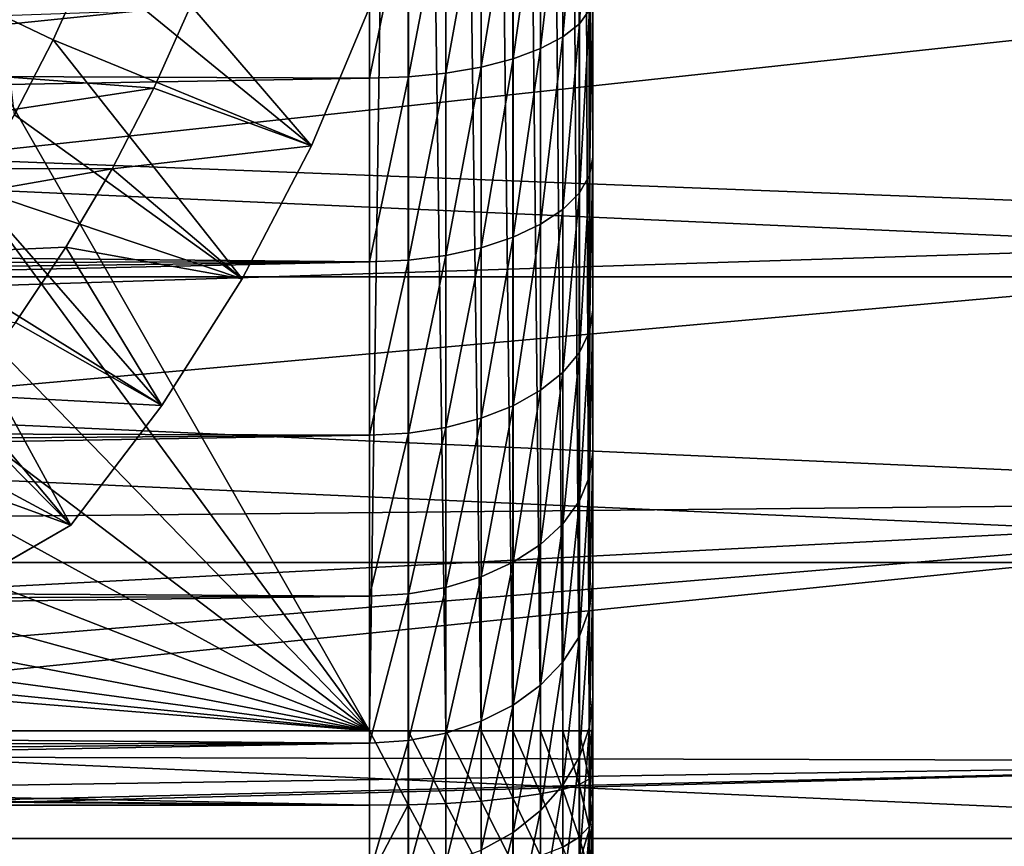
# Model space of a CAD drawing. Header units: millimetres. Extents: x -105 to 105, y -92 to 30.
# Tile 234 of 247: x 87 to 96, y -13 to -6. Entities that reach past the tile are written whole.
import ezdxf

# ---------------------------------------------------------------- set-up
doc = ezdxf.new("R2010")
doc.units = ezdxf.units.MM
doc.header["$LTSCALE"] = 59.53398
for name, color, linetype in [('108', 7, 'CONTINUOUS'), ('109', 7, 'CONTINUOUS'), ('134', 7, 'CONTINUOUS'), ('135', 7, 'CONTINUOUS'), ('139', 7, 'CONTINUOUS'), ('141', 7, 'CONTINUOUS'), ('143', 7, 'CONTINUOUS'), ('148', 7, 'CONTINUOUS'), ('159', 7, 'CONTINUOUS'), ('62', 7, 'CONTINUOUS'), ('65', 7, 'CONTINUOUS'), ('74', 7, 'CONTINUOUS'), ('80', 7, 'CONTINUOUS'), ('81', 7, 'CONTINUOUS'), ('83', 7, 'CONTINUOUS')]:
    doc.layers.add(name, color=color, linetype=linetype)

msp = doc.modelspace()

# ---------------------------------------------------------------- linework, layer by layer
at = {"layer": '108', "color": 7, "linetype": 'CONTINUOUS'}
for points in [[(46.0811, -7.9811, -58.95), (45.4821, -5.3564, -58.95), (103.9189, -7.9812, -58.95), (46.0811, -7.9811, -58.95)], [(103.9189, -7.9812, -58.95), (45.4821, -5.3564, -58.95), (104.5179, -5.3564, -58.95), (103.9189, -7.9812, -58.95)], [(46.913, -10.5414, -58.95), (46.0811, -7.9811, -58.95), (103.087, -10.5414, -58.95), (46.913, -10.5414, -58.95)], [(103.087, -10.5414, -58.95), (46.0811, -7.9811, -58.95), (103.9189, -7.9812, -58.95), (103.087, -10.5414, -58.95)], [(47.9708, -13.0163, -58.95), (46.913, -10.5414, -58.95), (102.0292, -13.0163, -58.95), (47.9708, -13.0163, -58.95)], [(102.0292, -13.0163, -58.95), (46.913, -10.5414, -58.95), (103.087, -10.5414, -58.95), (102.0292, -13.0163, -58.95)], [(49.2466, -15.387, -58.95), (47.9708, -13.0163, -58.95), (100.7534, -15.3871, -58.95), (49.2466, -15.387, -58.95)], [(100.7534, -15.3871, -58.95), (47.9708, -13.0163, -58.95), (102.0292, -13.0163, -58.95), (100.7534, -15.3871, -58.95)]]:
    msp.add_3dface(points, dxfattribs=at)
at = {"layer": '109', "color": 7, "linetype": 'CONTINUOUS'}
for points in [[(102.4804, -7.5551, -39.95), (103.0455, -5.0697, -39.95), (86.0074, -6.9164, -39.95), (102.4804, -7.5551, -39.95)], [(86.0074, -6.9164, -39.95), (103.0455, -5.0697, -39.95), (86.7126, -5.6405, -39.95), (86.0074, -6.9164, -39.95)], [(85.1638, -8.1054, -39.95), (102.4804, -7.5551, -39.95), (86.0074, -6.9164, -39.95), (85.1638, -8.1054, -39.95)], [(101.6955, -9.9801, -39.95), (102.4804, -7.5551, -39.95), (84.1924, -9.1924, -39.95), (101.6955, -9.9801, -39.95)], [(84.1924, -9.1924, -39.95), (102.4804, -7.5551, -39.95), (85.1638, -8.1054, -39.95), (84.1924, -9.1924, -39.95)], [(83.1054, -10.1638, -39.95), (101.6955, -9.9801, -39.95), (84.1924, -9.1924, -39.95), (83.1054, -10.1638, -39.95)], [(100.697, -12.3253, -39.95), (101.6955, -9.9801, -39.95), (79.2936, -12.2705, -39.95), (100.697, -12.3253, -39.95)], [(79.2936, -12.2705, -39.95), (101.6955, -9.9801, -39.95), (80.6405, -11.7126, -39.95), (79.2936, -12.2705, -39.95)], [(80.6405, -11.7126, -39.95), (101.6955, -9.9801, -39.95), (81.9164, -11.0074, -39.95), (80.6405, -11.7126, -39.95)], [(81.9164, -11.0074, -39.95), (101.6955, -9.9801, -39.95), (83.1054, -10.1638, -39.95), (81.9164, -11.0074, -39.95)], [(77.8928, -12.6741, -39.95), (100.697, -12.3253, -39.95), (79.2936, -12.2705, -39.95), (77.8928, -12.6741, -39.95)], [(99.4931, -14.5719, -39.95), (100.697, -12.3253, -39.95), (75, -13, -39.95), (99.4931, -14.5719, -39.95)], [(75, -13, -39.95), (100.697, -12.3253, -39.95), (76.4556, -12.9183, -39.95), (75, -13, -39.95)], [(76.4556, -12.9183, -39.95), (100.697, -12.3253, -39.95), (77.8928, -12.6741, -39.95), (76.4556, -12.9183, -39.95)], [(50.6621, -14.8296, -39.95), (99.4931, -14.5719, -39.95), (75, -13, -39.95), (50.6621, -14.8296, -39.95)]]:
    msp.add_3dface(points, dxfattribs=at)
at = {"layer": '134', "color": 7, "linetype": 'CONTINUOUS'}
for points in [[(87.4724, -5.1662, -37.45), (87.1631, -5.8575, -37.45), (86.7126, -5.6405, -37.45), (87.4724, -5.1662, -37.45)], [(87.1631, -5.8575, -37.45), (86.8156, -6.5301, -37.45), (86.7126, -5.6405, -37.45), (87.1631, -5.8575, -37.45)]]:
    msp.add_3dface(points, dxfattribs=at)
at = {"layer": '135', "color": 7, "linetype": 'CONTINUOUS'}
for points in [[(84.7406, -4.8919, -22.45), (84.1068, -5.9896, -22.45), (88.3962, -5.5489, -22.45), (84.7406, -4.8919, -22.45)], [(88.3962, -5.5489, -22.45), (84.1068, -5.9896, -22.45), (88.064, -6.2913, -22.45), (88.3962, -5.5489, -22.45)], [(84.1068, -5.9896, -22.45), (83.3499, -7.0064, -22.45), (88.064, -6.2913, -22.45), (84.1068, -5.9896, -22.45)], [(88.064, -6.2913, -22.45), (83.3499, -7.0064, -22.45), (87.6907, -7.0139, -22.45), (88.064, -6.2913, -22.45)], [(83.3499, -7.0064, -22.45), (82.48, -7.9284, -22.45), (87.6907, -7.0139, -22.45), (83.3499, -7.0064, -22.45)], [(87.6907, -7.0139, -22.45), (82.48, -7.9284, -22.45), (87.2775, -7.7145, -22.45), (87.6907, -7.0139, -22.45)], [(87.2775, -7.7145, -22.45), (82.48, -7.9284, -22.45), (86.8256, -8.3907, -22.45), (87.2775, -7.7145, -22.45)]]:
    msp.add_3dface(points, dxfattribs=at)
at = {"layer": '139', "color": 7, "linetype": 'CONTINUOUS'}
for points in [[(88.3962, -5.5489, -22.45), (88.064, -6.2913, -22.45), (89.4794, -6.808, -25.45), (88.3962, -5.5489, -22.45)], [(90, -5.5678, -25.45), (88.3962, -5.5489, -22.45), (89.4794, -6.808, -25.45), (90, -5.5678, -25.45)], [(88.064, -6.2913, -22.45), (87.6907, -7.0139, -22.45), (89.4794, -6.808, -25.45), (88.064, -6.2913, -22.45)], [(89.4794, -6.808, -25.45), (87.6907, -7.0139, -22.45), (88.8564, -8, -25.45), (89.4794, -6.808, -25.45)], [(87.6907, -7.0139, -22.45), (87.2775, -7.7145, -22.45), (88.8564, -8, -25.45), (87.6907, -7.0139, -22.45)], [(87.2775, -7.7145, -22.45), (86.8256, -8.3907, -22.45), (88.1355, -9.1355, -25.45), (87.2775, -7.7145, -22.45)], [(88.8564, -8, -25.45), (87.2775, -7.7145, -22.45), (88.1355, -9.1355, -25.45), (88.8564, -8, -25.45)], [(86.8256, -8.3907, -22.45), (86.3366, -9.0406, -22.45), (88.1355, -9.1355, -25.45), (86.8256, -8.3907, -22.45)], [(86.3366, -9.0406, -22.45), (85.8118, -9.662, -22.45), (87.3218, -10.2065, -25.45), (86.3366, -9.0406, -22.45)], [(88.1355, -9.1355, -25.45), (86.3366, -9.0406, -22.45), (87.3218, -10.2065, -25.45), (88.1355, -9.1355, -25.45)], [(87.3218, -10.2065, -25.45), (85.8118, -9.662, -22.45), (86.3312, -10.7784, -24.7276), (87.3218, -10.2065, -25.45)]]:
    msp.add_3dface(points, dxfattribs=at)
at = {"layer": '141', "color": 7, "linetype": 'CONTINUOUS'}
for points in [[(87.1631, -5.8575, -37.45), (87.4724, -5.1662, -37.45), (89.4794, -6.808, -34.45), (87.1631, -5.8575, -37.45)], [(87.4724, -5.1662, -37.45), (90, -5.5678, -34.45), (89.4794, -6.808, -34.45), (87.4724, -5.1662, -37.45)], [(86.8156, -6.5301, -37.45), (87.1631, -5.8575, -37.45), (88.8564, -8, -34.45), (86.8156, -6.5301, -37.45)], [(88.8564, -8, -34.45), (87.1631, -5.8575, -37.45), (89.4794, -6.808, -34.45), (88.8564, -8, -34.45)], [(86.4308, -7.1825, -37.45), (86.8156, -6.5301, -37.45), (88.8564, -8, -34.45), (86.4308, -7.1825, -37.45)], [(86.0101, -7.812, -37.45), (86.4308, -7.1825, -37.45), (88.1355, -9.1355, -34.45), (86.0101, -7.812, -37.45)], [(88.1355, -9.1355, -34.45), (86.4308, -7.1825, -37.45), (88.8564, -8, -34.45), (88.1355, -9.1355, -34.45)], [(85.5547, -8.4172, -37.45), (86.0101, -7.812, -37.45), (87.3218, -10.2065, -34.45), (85.5547, -8.4172, -37.45)], [(87.3218, -10.2065, -34.45), (86.0101, -7.812, -37.45), (88.1355, -9.1355, -34.45), (87.3218, -10.2065, -34.45)], [(85.0662, -8.9956, -37.45), (85.5547, -8.4172, -37.45), (87.3218, -10.2065, -34.45), (85.0662, -8.9956, -37.45)], [(86.0637, -10.9329, -34.985), (85.0662, -8.9956, -37.45), (87.3218, -10.2065, -34.45), (86.0637, -10.9329, -34.985)]]:
    msp.add_3dface(points, dxfattribs=at)
at = {"layer": '143', "color": 7, "linetype": 'CONTINUOUS'}
for points in [[(87.3218, -10.2065, -25.45), (86.3312, -10.7784, -24.7276), (77.6782, -15.7743, -25.45), (87.3218, -10.2065, -25.45)], [(87.3218, -10.2065, -25.45), (77.6782, -15.7743, -25.45), (77.6782, -15.7743, -34.45), (87.3218, -10.2065, -25.45)], [(87.3218, -10.2065, -25.45), (77.6782, -15.7743, -34.45), (87.3218, -10.2065, -34.45), (87.3218, -10.2065, -25.45)], [(77.6782, -15.7743, -34.45), (78.9363, -15.0479, -34.985), (87.3218, -10.2065, -34.45), (77.6782, -15.7743, -34.45)], [(78.9363, -15.0479, -34.985), (86.0637, -10.9329, -34.985), (87.3218, -10.2065, -34.45), (78.9363, -15.0479, -34.985)]]:
    msp.add_3dface(points, dxfattribs=at)
at = {"layer": '148', "color": 7, "linetype": 'CONTINUOUS'}
for points in [[(90, -4.4811, 16.1395), (29.0104, -4.5995, 16.1061), (29.0209, -5.9351, 15.6633), (90, -4.4811, 16.1395)], [(90, -6.1998, 15.5604), (90, -4.4811, 16.1395), (29.0209, -5.9351, 15.6633), (90, -6.1998, 15.5604)], [(90, -6.1998, 15.5604), (29.0209, -5.9351, 15.6633), (28.9477, -7.2629, 15.0935), (90, -6.1998, 15.5604)], [(90, -7.8458, 14.7988), (90, -6.1998, 15.5604), (28.9477, -7.2629, 15.0935), (90, -7.8458, 14.7988)], [(90, -7.8458, 14.7988), (28.9477, -7.2629, 15.0935), (28.8804, -7.921, 14.7587), (90, -7.8458, 14.7988)], [(90, -9.3999, 13.8638), (90, -7.8458, 14.7988), (28.6863, -9.2175, 13.9857), (90, -9.3999, 13.8638)], [(90, -7.8458, 14.7988), (28.7931, -8.5731, 14.3897), (28.6863, -9.2175, 13.9857), (90, -7.8458, 14.7988)], [(90, -7.8458, 14.7988), (28.8804, -7.921, 14.7587), (28.7931, -8.5731, 14.3897), (90, -7.8458, 14.7988)], [(90, -9.3999, 13.8638), (28.6863, -9.2175, 13.9857), (28.5608, -9.8524, 13.546), (90, -9.3999, 13.8638)], [(90, -10.8437, 12.7662), (90, -9.3999, 13.8638), (28.4174, -10.4758, 13.0698), (90, -10.8437, 12.7662)], [(90, -9.3999, 13.8638), (28.5608, -9.8524, 13.546), (28.4174, -10.4758, 13.0698), (90, -9.3999, 13.8638)], [(90, -10.8437, 12.7662), (28.4174, -10.4758, 13.0698), (28.2575, -11.0853, 12.557), (90, -10.8437, 12.7662)], [(90, -12.1604, 11.519), (90, -10.8437, 12.7662), (28.0828, -11.6781, 12.0077), (90, -12.1604, 11.519)], [(90, -10.8437, 12.7662), (28.2575, -11.0853, 12.557), (28.0828, -11.6781, 12.0077), (90, -10.8437, 12.7662)], [(90, -12.1604, 11.519), (28.0828, -11.6781, 12.0077), (27.8956, -12.2507, 11.4229), (90, -12.1604, 11.519)], [(90, -13.3346, 10.1367), (90, -12.1604, 11.519), (27.4954, -13.3199, 10.1559), (90, -13.3346, 10.1367)], [(90, -12.1604, 11.519), (27.6986, -12.7993, 10.8047), (27.4954, -13.3199, 10.1559), (90, -12.1604, 11.519)], [(90, -12.1604, 11.519), (27.8956, -12.2507, 11.4229), (27.6986, -12.7993, 10.8047), (90, -12.1604, 11.519)]]:
    msp.add_3dface(points, dxfattribs=at)
at = {"layer": '159', "color": 7, "linetype": 'CONTINUOUS'}
for points in [[(90, -5.5678, -25.45), (89.4794, -6.808, -25.45), (90, -5.5678, -34.45), (90, -5.5678, -25.45)], [(90, -5.5678, -34.45), (89.4794, -6.808, -25.45), (89.4794, -6.808, -34.45), (90, -5.5678, -34.45)], [(89.4794, -6.808, -25.45), (88.8564, -8, -25.45), (89.4794, -6.808, -34.45), (89.4794, -6.808, -25.45)], [(88.8564, -8, -25.45), (88.8564, -8, -34.45), (89.4794, -6.808, -34.45), (88.8564, -8, -25.45)], [(88.8564, -8, -25.45), (88.1355, -9.1355, -25.45), (88.8564, -8, -34.45), (88.8564, -8, -25.45)], [(88.1355, -9.1355, -25.45), (88.1355, -9.1355, -34.45), (88.8564, -8, -34.45), (88.1355, -9.1355, -25.45)], [(88.1355, -9.1355, -25.45), (87.3218, -10.2065, -25.45), (88.1355, -9.1355, -34.45), (88.1355, -9.1355, -25.45)], [(87.3218, -10.2065, -25.45), (87.3218, -10.2065, -34.45), (88.1355, -9.1355, -34.45), (87.3218, -10.2065, -25.45)]]:
    msp.add_3dface(points, dxfattribs=at)
at = {"layer": '62', "color": 7, "linetype": 'CONTINUOUS'}
for points in [[(92, 14.7417, -13.761), (92, 14.75, -13.55), (92, -14.7419, -13.7587), (92, 14.7417, -13.761)], [(92, -14.7419, -13.7587), (92, 14.75, -13.55), (92, -14.75, -13.55), (92, -14.7419, -13.7587)], [(92, -14.75, -13.55), (92, 14.75, -13.55), (92, 14.75), (92, -14.75, -13.55)], [(92, -14.75), (92, -14.75, -13.55), (92, 14.75), (92, -14.75)], [(92, 14.6638, 1.5922), (92, -14.75), (92, 14.75), (92, 14.6638, 1.5922)], [(92, 14.7169, -13.9714), (92, 14.7417, -13.761), (92, -14.7175, -13.9677), (92, 14.7169, -13.9714)], [(92, -14.7175, -13.9677), (92, 14.7417, -13.761), (92, -14.7419, -13.7587), (92, -14.7175, -13.9677)], [(92, 14.6756, -14.1796), (92, 14.7169, -13.9714), (92, -14.6766, -14.1752), (92, 14.6756, -14.1796)], [(92, -14.6766, -14.1752), (92, 14.7169, -13.9714), (92, -14.7175, -13.9677), (92, -14.6766, -14.1752)], [(92, 14.618, -14.3837), (92, 14.6756, -14.1796), (92, -14.6194, -14.3796), (92, 14.618, -14.3837)], [(92, -14.6194, -14.3796), (92, 14.6756, -14.1796), (92, -14.6766, -14.1752), (92, -14.6194, -14.3796)], [(92, -14.6638, 1.5922), (92, -14.75), (92, 14.6638, 1.5922), (92, -14.6638, 1.5922)], [(92, 14.4056, 3.1687), (92, -14.6638, 1.5922), (92, 14.6638, 1.5922), (92, 14.4056, 3.1687)], [(92, 14.5447, -14.5827), (92, 14.618, -14.3837), (92, -14.5461, -14.5793), (92, 14.5447, -14.5827)], [(92, -14.5461, -14.5793), (92, 14.618, -14.3837), (92, -14.6194, -14.3796), (92, -14.5461, -14.5793)], [(92, 14.4559, -14.7754), (92, 14.5447, -14.5827), (92, -14.4573, -14.7726), (92, 14.4559, -14.7754)], [(92, -14.4573, -14.7726), (92, 14.5447, -14.5827), (92, -14.5461, -14.5793), (92, -14.4573, -14.7726)], [(92, 14.3523, -14.9605), (92, 14.4559, -14.7754), (92, -14.3536, -14.9583), (92, 14.3523, -14.9605)], [(92, -14.3536, -14.9583), (92, 14.4559, -14.7754), (92, -14.4573, -14.7726), (92, -14.3536, -14.9583)], [(92, -14.4056, 3.1687), (92, -14.6638, 1.5922), (92, 14.4056, 3.1687), (92, -14.4056, 3.1687)], [(92, 13.9786, 4.7077), (92, -14.4056, 3.1687), (92, 14.4056, 3.1687), (92, 13.9786, 4.7077)], [(92, 14.2345, -15.1368), (92, 14.3523, -14.9605), (92, -14.2357, -15.1352), (92, 14.2345, -15.1368)], [(92, -14.2357, -15.1352), (92, 14.3523, -14.9605), (92, -14.3536, -14.9583), (92, -14.2357, -15.1352)], [(92, 14.1032, -15.3034), (92, 14.2345, -15.1368), (92, -14.1041, -15.3023), (92, 14.1032, -15.3034)], [(92, -14.1041, -15.3023), (92, 14.2345, -15.1368), (92, -14.2357, -15.1352), (92, -14.1041, -15.3023)], [(92, 13.9592, -15.4592), (92, 14.1032, -15.3034), (92, -13.9597, -15.4587), (92, 13.9592, -15.4592)], [(92, -13.9597, -15.4587), (92, 14.1032, -15.3034), (92, -14.1041, -15.3023), (92, -13.9597, -15.4587)], [(92, -13.9786, 4.7077), (92, -14.4056, 3.1687), (92, 13.9786, 4.7077), (92, -13.9786, 4.7077)], [(92, 13.3875, 6.1916), (92, -13.9786, 4.7077), (92, 13.9786, 4.7077), (92, 13.3875, 6.1916)], [(92, 13.8034, -15.6032), (92, 13.9592, -15.4592), (92, -13.8034, -15.6032), (92, 13.8034, -15.6032)], [(92, -13.8034, -15.6032), (92, 13.9592, -15.4592), (92, -13.9597, -15.4587), (92, -13.8034, -15.6032)], [(92, 13.6368, -15.7345), (92, 13.8034, -15.6032), (92, -13.6362, -15.7349), (92, 13.6368, -15.7345)], [(92, -13.6362, -15.7349), (92, 13.8034, -15.6032), (92, -13.8034, -15.6032), (92, -13.6362, -15.7349)], [(92, 13.4605, -15.8523), (92, 13.6368, -15.7345), (92, -13.6362, -15.7349), (92, 13.4605, -15.8523)], [(92, 13.2754, -15.9559), (92, 13.4605, -15.8523), (92, -13.4592, -15.853), (92, 13.2754, -15.9559)], [(92, -13.4592, -15.853), (92, 13.4605, -15.8523), (92, -13.6362, -15.7349), (92, -13.4592, -15.853)], [(92, -13.3875, 6.1916), (92, -13.9786, 4.7077), (92, 13.3875, 6.1916), (92, -13.3875, 6.1916)], [(92, 12.6395, 7.6029), (92, -13.3875, 6.1916), (92, 13.3875, 6.1916), (92, 12.6395, 7.6029)], [(92, 13.0827, -16.0447), (92, 13.2754, -15.9559), (92, -13.2735, -15.9569), (92, 13.0827, -16.0447)], [(92, -13.2735, -15.9569), (92, 13.2754, -15.9559), (92, -13.4592, -15.853), (92, -13.2735, -15.9569)], [(92, 12.8837, -16.118), (92, 13.0827, -16.0447), (92, -13.0801, -16.0458), (92, 12.8837, -16.118)], [(92, -13.0801, -16.0458), (92, 13.0827, -16.0447), (92, -13.2735, -15.9569), (92, -13.0801, -16.0458)], [(92, 12.6796, -16.1756), (92, 12.8837, -16.118), (92, -12.8804, -16.1191), (92, 12.6796, -16.1756)], [(92, -12.8804, -16.1191), (92, 12.8837, -16.118), (92, -13.0801, -16.0458), (92, -12.8804, -16.1191)], [(92, 12.4714, -16.2169), (92, 12.6796, -16.1756), (92, -12.6759, -16.1764), (92, 12.4714, -16.2169)], [(92, -12.6759, -16.1764), (92, 12.6796, -16.1756), (92, -12.8804, -16.1191), (92, -12.6759, -16.1764)], [(92, -12.6395, 7.6029), (92, -13.3875, 6.1916), (92, 12.6395, 7.6029), (92, -12.6395, 7.6029)], [(92, 11.7433, 8.9251), (92, -12.6395, 7.6029), (92, 12.6395, 7.6029), (92, 11.7433, 8.9251)], [(92, 12.261, -16.2417), (92, 12.4714, -16.2169), (92, -12.4682, -16.2174), (92, 12.261, -16.2417)], [(92, -12.4682, -16.2174), (92, 12.4714, -16.2169), (92, -12.6759, -16.1764), (92, -12.4682, -16.2174)], [(92, 12.05, -16.25), (92, 12.261, -16.2417), (92, -12.05, -16.25), (92, 12.05, -16.25)], [(92, -12.05, -16.25), (92, 12.261, -16.2417), (92, -12.259, -16.2419), (92, -12.05, -16.25)], [(92, -12.259, -16.2419), (92, 12.261, -16.2417), (92, -12.4682, -16.2174), (92, -12.259, -16.2419)], [(92, -11.7433, 8.9251), (92, -12.6395, 7.6029), (92, 11.7433, 8.9251), (92, -11.7433, 8.9251)], [(92, 10.7094, 10.1426), (92, -11.7433, 8.9251), (92, 11.7433, 8.9251), (92, 10.7094, 10.1426)], [(92, -10.7094, 10.1426), (92, -11.7433, 8.9251), (92, 10.7094, 10.1426), (92, -10.7094, 10.1426)], [(92, 9.5499, 11.2411), (92, -10.7094, 10.1426), (92, 10.7094, 10.1426), (92, 9.5499, 11.2411)], [(92, -9.5499, 11.2411), (92, -10.7094, 10.1426), (92, 9.5499, 11.2411), (92, -9.5499, 11.2411)], [(92, 8.2783, 12.2079), (92, -9.5499, 11.2411), (92, 9.5499, 11.2411), (92, 8.2783, 12.2079)], [(92, -8.2783, 12.2079), (92, -9.5499, 11.2411), (92, 8.2783, 12.2079), (92, -8.2783, 12.2079)], [(92, 6.9097, 13.0314), (92, -8.2783, 12.2079), (92, 8.2783, 12.2079), (92, 6.9097, 13.0314)], [(92, -6.9097, 13.0314), (92, -8.2783, 12.2079), (92, 6.9097, 13.0314), (92, -6.9097, 13.0314)], [(92, 5.4601, 13.7022), (92, -6.9097, 13.0314), (92, 6.9097, 13.0314), (92, 5.4601, 13.7022)], [(92, -5.4601, 13.7022), (92, -6.9097, 13.0314), (92, 5.4601, 13.7022), (92, -5.4601, 13.7022)]]:
    msp.add_3dface(points, dxfattribs=at)
at = {"layer": '65', "color": 7, "linetype": 'CONTINUOUS'}
for points in [[(90, 12.05, -18.25), (90, -12.05, -18.25), (85.2426, -3.728, -18.25), (90, 12.05, -18.25)], [(85.2426, -3.728, -18.25), (90, -12.05, -18.25), (84.7406, -4.8919, -18.25), (85.2426, -3.728, -18.25)], [(84.7406, -4.8919, -18.25), (90, -12.05, -18.25), (84.1068, -5.9896, -18.25), (84.7406, -4.8919, -18.25)], [(84.1068, -5.9896, -18.25), (90, -12.05, -18.25), (83.3499, -7.0064, -18.25), (84.1068, -5.9896, -18.25)], [(83.3499, -7.0064, -18.25), (90, -12.05, -18.25), (82.48, -7.9284, -18.25), (83.3499, -7.0064, -18.25)], [(82.48, -7.9284, -18.25), (90, -12.05, -18.25), (81.509, -8.7431, -18.25), (82.48, -7.9284, -18.25)], [(81.509, -8.7431, -18.25), (90, -12.05, -18.25), (80.45, -9.4397, -18.25), (81.509, -8.7431, -18.25)], [(80.45, -9.4397, -18.25), (90, -12.05, -18.25), (79.3173, -10.0086, -18.25), (80.45, -9.4397, -18.25)], [(79.3173, -10.0086, -18.25), (90, -12.05, -18.25), (78.1262, -10.4421, -18.25), (79.3173, -10.0086, -18.25)], [(78.1262, -10.4421, -18.25), (90, -12.05, -18.25), (76.8928, -10.7344, -18.25), (78.1262, -10.4421, -18.25)], [(76.8928, -10.7344, -18.25), (90, -12.05, -18.25), (75.6338, -10.8816, -18.25), (76.8928, -10.7344, -18.25)], [(90, -12.05, -18.25), (57.7843, -12.0501, -18.25), (75.6338, -10.8816, -18.25), (90, -12.05, -18.25)]]:
    msp.add_3dface(points, dxfattribs=at)
at = {"layer": '74', "color": 7, "linetype": 'CONTINUOUS'}
for points in [[(25.7269, -12.0501, -18.25), (57.7843, -12.0501, -18.25), (90, -12.7184, -18.2022), (25.7269, -12.0501, -18.25)], [(25.7269, -12.0501, -18.25), (90, -12.7184, -18.2022), (25.7269, -12.2074, -18.2474), (25.7269, -12.0501, -18.25)], [(57.7843, -12.0501, -18.25), (90, -12.05, -18.25), (90, -12.7184, -18.2022), (57.7843, -12.0501, -18.25)], [(25.7269, -12.2074, -18.2474), (90, -12.7184, -18.2022), (25.7269, -12.719, -18.2022), (25.7269, -12.2074, -18.2474)], [(90, -12.7184, -18.2022), (90, -13.374, -18.0596), (25.7269, -12.719, -18.2022), (90, -12.7184, -18.2022)], [(25.7269, -12.719, -18.2022), (90, -13.374, -18.0596), (25.7269, -12.8608, -18.1795), (25.7269, -12.719, -18.2022)], [(25.7269, -12.8608, -18.1795), (90, -13.374, -18.0596), (25.7269, -13.3742, -18.0596), (25.7269, -12.8608, -18.1795)]]:
    msp.add_3dface(points, dxfattribs=at)
at = {"layer": '80', "color": 7, "linetype": 'CONTINUOUS'}
for points in [[(90, -12.05, -18.25), (90, 12.05, -18.25), (90.3473, 12.05, -18.2196), (90, -12.05, -18.25)], [(90, -12.05, -18.25), (90.3473, 12.05, -18.2196), (90.3449, -12.05, -18.22), (90, -12.05, -18.25)], [(90.3449, -12.05, -18.22), (90.3473, 12.05, -18.2196), (90.6821, -12.05, -18.1301), (90.3449, -12.05, -18.22)], [(90.3473, 12.05, -18.2196), (90.6844, 12.05, -18.1293), (90.6821, -12.05, -18.1301), (90.3473, 12.05, -18.2196)], [(90.6821, -12.05, -18.1301), (90.6844, 12.05, -18.1293), (90.9985, -12.05, -17.9829), (90.6821, -12.05, -18.1301)], [(90.6844, 12.05, -18.1293), (91.0006, 12.05, -17.9817), (90.9985, -12.05, -17.9829), (90.6844, 12.05, -18.1293)], [(90.9985, -12.05, -17.9829), (91.0006, 12.05, -17.9817), (91.2845, -12.05, -17.783), (90.9985, -12.05, -17.9829)], [(91.0006, 12.05, -17.9817), (91.2864, 12.05, -17.7814), (91.2845, -12.05, -17.783), (91.0006, 12.05, -17.9817)], [(91.2845, -12.05, -17.783), (91.2864, 12.05, -17.7814), (91.5314, -12.05, -17.5364), (91.2845, -12.05, -17.783)], [(91.2864, 12.05, -17.7814), (91.533, 12.05, -17.5345), (91.5314, -12.05, -17.5364), (91.2864, 12.05, -17.7814)], [(91.5314, -12.05, -17.5364), (91.533, 12.05, -17.5345), (91.7317, -12.05, -17.2506), (91.5314, -12.05, -17.5364)], [(91.533, 12.05, -17.5345), (91.7329, 12.05, -17.2485), (91.7317, -12.05, -17.2506), (91.533, 12.05, -17.5345)], [(91.7317, -12.05, -17.2506), (91.7329, 12.05, -17.2485), (91.8793, -12.05, -16.9344), (91.7317, -12.05, -17.2506)], [(91.7329, 12.05, -17.2485), (91.8801, 12.05, -16.9321), (91.8793, -12.05, -16.9344), (91.7329, 12.05, -17.2485)], [(91.8793, -12.05, -16.9344), (91.8801, 12.05, -16.9321), (91.9696, -12.05, -16.5973), (91.8793, -12.05, -16.9344)], [(91.8801, 12.05, -16.9321), (91.97, 12.05, -16.5949), (91.9696, -12.05, -16.5973), (91.8801, 12.05, -16.9321)], [(92, 12.05, -16.25), (92, -12.05, -16.25), (91.9696, -12.05, -16.5973), (92, 12.05, -16.25)], [(91.97, 12.05, -16.5949), (92, 12.05, -16.25), (91.9696, -12.05, -16.5973), (91.97, 12.05, -16.5949)]]:
    msp.add_3dface(points, dxfattribs=at)
at = {"layer": '81', "color": 7, "linetype": 'CONTINUOUS'}
for points in [[(90, -12.7184, -18.2022), (90, -12.05, -18.25), (90.3449, -12.7145, -18.1724), (90, -12.7184, -18.2022)], [(90, -12.05, -18.25), (90.3449, -12.05, -18.22), (90.3449, -12.7145, -18.1724), (90, -12.05, -18.25)], [(90.3449, -12.05, -18.22), (90.6821, -12.05, -18.1301), (90.6821, -12.7017, -18.0834), (90.3449, -12.05, -18.22)], [(90.3449, -12.05, -18.22), (90.6821, -12.7017, -18.0834), (90.3449, -12.7145, -18.1724), (90.3449, -12.05, -18.22)], [(90.6821, -12.05, -18.1301), (90.9985, -12.05, -17.9829), (90.9985, -12.6808, -17.9377), (90.6821, -12.05, -18.1301)], [(90.6821, -12.05, -18.1301), (90.9985, -12.6808, -17.9377), (90.6821, -12.7017, -18.0834), (90.6821, -12.05, -18.1301)], [(90.9985, -12.05, -17.9829), (91.2845, -12.05, -17.783), (91.2845, -12.6523, -17.7398), (90.9985, -12.05, -17.9829)], [(90.9985, -12.05, -17.9829), (91.2845, -12.6523, -17.7398), (90.9985, -12.6808, -17.9377), (90.9985, -12.05, -17.9829)], [(91.2845, -12.05, -17.783), (91.5314, -12.05, -17.5364), (91.5314, -12.6172, -17.4957), (91.2845, -12.05, -17.783)], [(91.2845, -12.05, -17.783), (91.5314, -12.6172, -17.4957), (91.2845, -12.6523, -17.7398), (91.2845, -12.05, -17.783)], [(91.5314, -12.05, -17.5364), (91.7317, -12.05, -17.2506), (91.7317, -12.5766, -17.2129), (91.5314, -12.05, -17.5364)], [(91.5314, -12.05, -17.5364), (91.7317, -12.5766, -17.2129), (91.5314, -12.6172, -17.4957), (91.5314, -12.05, -17.5364)], [(91.7317, -12.05, -17.2506), (91.8793, -12.05, -16.9344), (91.8793, -12.5316, -16.8999), (91.7317, -12.05, -17.2506)], [(91.7317, -12.05, -17.2506), (91.8793, -12.5316, -16.8999), (91.7317, -12.5766, -17.2129), (91.7317, -12.05, -17.2506)], [(91.8793, -12.05, -16.9344), (91.9696, -12.05, -16.5973), (91.9696, -12.4836, -16.5662), (91.8793, -12.05, -16.9344)], [(91.8793, -12.05, -16.9344), (91.9696, -12.4836, -16.5662), (91.8793, -12.5316, -16.8999), (91.8793, -12.05, -16.9344)], [(92, -12.05, -16.25), (92, -12.259, -16.2419), (91.9696, -12.05, -16.5973), (92, -12.05, -16.25)], [(91.9696, -12.05, -16.5973), (92, -12.259, -16.2419), (91.9696, -12.4836, -16.5662), (91.9696, -12.05, -16.5973)], [(92, -12.259, -16.2419), (92, -12.4682, -16.2174), (91.9696, -12.4836, -16.5662), (92, -12.259, -16.2419)], [(91.8793, -12.5316, -16.8999), (91.8793, -13.0036, -16.7972), (91.7317, -12.5766, -17.2129), (91.8793, -12.5316, -16.8999)], [(91.9696, -12.4836, -16.5662), (91.9696, -12.9087, -16.4738), (91.8793, -12.5316, -16.8999), (91.9696, -12.4836, -16.5662)], [(91.8793, -12.5316, -16.8999), (91.9696, -12.9087, -16.4738), (91.8793, -13.0036, -16.7972), (91.8793, -12.5316, -16.8999)], [(92, -12.4682, -16.2174), (92, -12.6759, -16.1764), (91.9696, -12.4836, -16.5662), (92, -12.4682, -16.2174)], [(91.9696, -12.4836, -16.5662), (92, -12.6759, -16.1764), (91.9696, -12.9087, -16.4738), (91.9696, -12.4836, -16.5662)], [(91.5314, -12.6172, -17.4957), (91.5314, -13.1733, -17.3749), (91.2845, -12.6523, -17.7398), (91.5314, -12.6172, -17.4957)], [(91.7317, -12.5766, -17.2129), (91.7317, -13.0928, -17.1007), (91.5314, -12.6172, -17.4957), (91.7317, -12.5766, -17.2129)], [(91.5314, -12.6172, -17.4957), (91.7317, -13.0928, -17.1007), (91.5314, -13.1733, -17.3749), (91.5314, -12.6172, -17.4957)], [(91.7317, -12.5766, -17.2129), (91.8793, -13.0036, -16.7972), (91.7317, -13.0928, -17.1007), (91.7317, -12.5766, -17.2129)], [(90.6821, -12.7017, -18.0834), (90.6821, -13.3406, -17.9445), (90.3449, -12.7145, -18.1724), (90.6821, -12.7017, -18.0834)], [(90.9985, -12.6808, -17.9377), (90.9985, -13.2991, -17.8033), (90.6821, -12.7017, -18.0834), (90.9985, -12.6808, -17.9377)], [(90.6821, -12.7017, -18.0834), (90.9985, -13.2991, -17.8033), (90.6821, -13.3406, -17.9445), (90.6821, -12.7017, -18.0834)], [(91.2845, -12.6523, -17.7398), (91.2845, -13.2428, -17.6115), (90.9985, -12.6808, -17.9377), (91.2845, -12.6523, -17.7398)], [(90.9985, -12.6808, -17.9377), (91.2845, -13.2428, -17.6115), (90.9985, -13.2991, -17.8033), (90.9985, -12.6808, -17.9377)], [(91.2845, -12.6523, -17.7398), (91.5314, -13.1733, -17.3749), (91.2845, -13.2428, -17.6115), (91.2845, -12.6523, -17.7398)], [(92, -12.6759, -16.1764), (92, -12.8804, -16.1191), (91.9696, -12.9087, -16.4738), (92, -12.6759, -16.1764)], [(90, -13.374, -18.0596), (90, -12.7184, -18.2022), (90.3449, -12.7145, -18.1724), (90, -13.374, -18.0596)], [(90, -13.374, -18.0596), (90.3449, -12.7145, -18.1724), (90.3449, -13.3659, -18.0308), (90, -13.374, -18.0596)], [(90.3449, -12.7145, -18.1724), (90.6821, -13.3406, -17.9445), (90.3449, -13.3659, -18.0308), (90.3449, -12.7145, -18.1724)], [(92, -12.8804, -16.1191), (92, -13.0801, -16.0458), (91.9696, -12.9087, -16.4738), (92, -12.8804, -16.1191)], [(91.9696, -12.9087, -16.4738), (91.9696, -13.3159, -16.3219), (91.8793, -13.0036, -16.7972), (91.9696, -12.9087, -16.4738)], [(91.9696, -12.9087, -16.4738), (92, -13.0801, -16.0458), (91.9696, -13.3159, -16.3219), (91.9696, -12.9087, -16.4738)], [(91.8793, -13.0036, -16.7972), (91.8793, -13.4559, -16.6285), (91.7317, -13.0928, -17.1007), (91.8793, -13.0036, -16.7972)], [(91.8793, -13.0036, -16.7972), (91.9696, -13.3159, -16.3219), (91.8793, -13.4559, -16.6285), (91.8793, -13.0036, -16.7972)], [(92, -13.0801, -16.0458), (92, -13.2735, -15.9569), (91.9696, -13.3159, -16.3219), (92, -13.0801, -16.0458)]]:
    msp.add_3dface(points, dxfattribs=at)
at = {"layer": '83', "color": 7, "linetype": 'CONTINUOUS'}
for points in [[(91.97, -5.5872, 14.0228), (91.97, -4.0383, 14.5447), (91.8801, -5.712, 14.336), (91.97, -5.5872, 14.0228)], [(91.8801, -5.712, 14.336), (91.97, -4.0383, 14.5447), (91.8801, -4.1285, 14.8696), (91.8801, -5.712, 14.336)], [(91.8801, -5.712, 14.336), (91.8801, -4.1285, 14.8696), (91.7329, -5.8291, 14.63), (91.8801, -5.712, 14.336)], [(91.7329, -5.8291, 14.63), (91.8801, -4.1285, 14.8696), (91.7329, -4.2132, 15.1745), (91.7329, -5.8291, 14.63)], [(91.7329, -5.8291, 14.63), (91.7329, -4.2132, 15.1745), (91.533, -5.935, 14.8957), (91.7329, -5.8291, 14.63)], [(91.533, -5.935, 14.8957), (91.7329, -4.2132, 15.1745), (91.533, -4.2897, 15.45), (91.533, -5.935, 14.8957)], [(91.533, -5.935, 14.8957), (91.533, -4.2897, 15.45), (91.2864, -6.0264, 15.1251), (91.533, -5.935, 14.8957)], [(91.2864, -6.0264, 15.1251), (91.533, -4.2897, 15.45), (91.2864, -4.3557, 15.688), (91.2864, -6.0264, 15.1251)], [(91.0006, -6.1005, 15.3111), (91.0006, -4.4093, 15.8809), (90.6844, -6.1551, 15.4482), (91.0006, -6.1005, 15.3111)], [(90.6844, -6.1551, 15.4482), (91.0006, -4.4093, 15.8809), (90.6844, -4.4488, 16.0231), (90.6844, -6.1551, 15.4482)], [(91.2864, -6.0264, 15.1251), (91.2864, -4.3557, 15.688), (91.0006, -6.1005, 15.3111), (91.2864, -6.0264, 15.1251)], [(91.0006, -6.1005, 15.3111), (91.2864, -4.3557, 15.688), (91.0006, -4.4093, 15.8809), (91.0006, -6.1005, 15.3111)], [(90.3473, -6.1886, 15.5321), (90.3473, -4.473, 16.1102), (90, -6.1998, 15.5604), (90.3473, -6.1886, 15.5321)], [(90, -6.1998, 15.5604), (90.3473, -4.473, 16.1102), (90, -4.4811, 16.1395), (90, -6.1998, 15.5604)], [(90.6844, -6.1551, 15.4482), (90.6844, -4.4488, 16.0231), (90.3473, -6.1886, 15.5321), (90.6844, -6.1551, 15.4482)], [(90.3473, -6.1886, 15.5321), (90.6844, -4.4488, 16.0231), (90.3473, -4.473, 16.1102), (90.3473, -6.1886, 15.5321)], [(92, -6.9097, 13.0314), (92, -5.4601, 13.7022), (91.97, -7.0706, 13.3365), (92, -6.9097, 13.0314)], [(91.97, -7.0706, 13.3365), (92, -5.4601, 13.7022), (91.97, -5.5872, 14.0228), (91.97, -7.0706, 13.3365)], [(91.97, -7.0706, 13.3365), (91.97, -5.5872, 14.0228), (91.8801, -7.2285, 13.6344), (91.97, -7.0706, 13.3365)], [(91.8801, -7.2285, 13.6344), (91.97, -5.5872, 14.0228), (91.8801, -5.712, 14.336), (91.8801, -7.2285, 13.6344)], [(91.8801, -7.2285, 13.6344), (91.8801, -5.712, 14.336), (91.7329, -7.3767, 13.914), (91.8801, -7.2285, 13.6344)], [(91.7329, -7.3767, 13.914), (91.8801, -5.712, 14.336), (91.7329, -5.8291, 14.63), (91.7329, -7.3767, 13.914)], [(91.7329, -7.3767, 13.914), (91.7329, -5.8291, 14.63), (91.533, -7.5107, 14.1667), (91.7329, -7.3767, 13.914)], [(91.533, -7.5107, 14.1667), (91.7329, -5.8291, 14.63), (91.533, -5.935, 14.8957), (91.533, -7.5107, 14.1667)], [(91.533, -7.5107, 14.1667), (91.533, -5.935, 14.8957), (91.2864, -7.6264, 14.3848), (91.533, -7.5107, 14.1667)], [(91.2864, -7.6264, 14.3848), (91.533, -5.935, 14.8957), (91.2864, -6.0264, 15.1251), (91.2864, -7.6264, 14.3848)], [(91.2864, -7.6264, 14.3848), (91.2864, -6.0264, 15.1251), (91.0006, -7.7202, 14.5618), (91.2864, -7.6264, 14.3848)], [(91.0006, -7.7202, 14.5618), (91.2864, -6.0264, 15.1251), (91.0006, -6.1005, 15.3111), (91.0006, -7.7202, 14.5618)], [(90.6844, -7.7893, 14.6922), (90.6844, -6.1551, 15.4482), (90.3473, -7.8316, 14.772), (90.6844, -7.7893, 14.6922)], [(90.3473, -7.8316, 14.772), (90.6844, -6.1551, 15.4482), (90.3473, -6.1886, 15.5321), (90.3473, -7.8316, 14.772)], [(91.0006, -7.7202, 14.5618), (91.0006, -6.1005, 15.3111), (90.6844, -7.7893, 14.6922), (91.0006, -7.7202, 14.5618)], [(90.6844, -7.7893, 14.6922), (91.0006, -6.1005, 15.3111), (90.6844, -6.1551, 15.4482), (90.6844, -7.7893, 14.6922)], [(90.3473, -7.8316, 14.772), (90.3473, -6.1886, 15.5321), (90, -7.8458, 14.7988), (90.3473, -7.8316, 14.772)], [(90, -7.8458, 14.7988), (90.3473, -6.1886, 15.5321), (90, -6.1998, 15.5604), (90, -7.8458, 14.7988)], [(92, -8.2783, 12.2079), (92, -6.9097, 13.0314), (91.97, -8.4711, 12.4939), (92, -8.2783, 12.2079)], [(91.97, -8.4711, 12.4939), (92, -6.9097, 13.0314), (91.97, -7.0706, 13.3365), (91.97, -8.4711, 12.4939)], [(91.97, -8.4711, 12.4939), (91.97, -7.0706, 13.3365), (91.8801, -8.6603, 12.773), (91.97, -8.4711, 12.4939)], [(91.8801, -8.6603, 12.773), (91.97, -7.0706, 13.3365), (91.8801, -7.2285, 13.6344), (91.8801, -8.6603, 12.773)], [(91.8801, -8.6603, 12.773), (91.8801, -7.2285, 13.6344), (91.7329, -8.8378, 13.0349), (91.8801, -8.6603, 12.773)], [(91.7329, -8.8378, 13.0349), (91.8801, -7.2285, 13.6344), (91.7329, -7.3767, 13.914), (91.7329, -8.8378, 13.0349)], [(91.7329, -8.8378, 13.0349), (91.7329, -7.3767, 13.914), (91.533, -8.9984, 13.2716), (91.7329, -8.8378, 13.0349)], [(91.533, -8.9984, 13.2716), (91.7329, -7.3767, 13.914), (91.533, -7.5107, 14.1667), (91.533, -8.9984, 13.2716)], [(91.533, -8.9984, 13.2716), (91.533, -7.5107, 14.1667), (91.2864, -9.1369, 13.4759), (91.533, -8.9984, 13.2716)], [(91.2864, -9.1369, 13.4759), (91.533, -7.5107, 14.1667), (91.2864, -7.6264, 14.3848), (91.2864, -9.1369, 13.4759)], [(91.2864, -9.1369, 13.4759), (91.2864, -7.6264, 14.3848), (91.0006, -9.2493, 13.6417), (91.2864, -9.1369, 13.4759)], [(91.0006, -9.2493, 13.6417), (91.2864, -7.6264, 14.3848), (91.0006, -7.7202, 14.5618), (91.0006, -9.2493, 13.6417)], [(91.0006, -9.2493, 13.6417), (91.0006, -7.7202, 14.5618), (90.6844, -9.3321, 13.7639), (91.0006, -9.2493, 13.6417)], [(90.6844, -9.3321, 13.7639), (91.0006, -7.7202, 14.5618), (90.6844, -7.7893, 14.6922), (90.6844, -9.3321, 13.7639)], [(90.3473, -9.3828, 13.8386), (90.3473, -7.8316, 14.772), (90, -9.3999, 13.8638), (90.3473, -9.3828, 13.8386)], [(90, -9.3999, 13.8638), (90.3473, -7.8316, 14.772), (90, -7.8458, 14.7988), (90, -9.3999, 13.8638)], [(90.6844, -9.3321, 13.7639), (90.6844, -7.7893, 14.6922), (90.3473, -9.3828, 13.8386), (90.6844, -9.3321, 13.7639)], [(90.3473, -9.3828, 13.8386), (90.6844, -7.7893, 14.6922), (90.3473, -7.8316, 14.772), (90.3473, -9.3828, 13.8386)], [(92, -9.5499, 11.2411), (92, -8.2783, 12.2079), (91.97, -9.7722, 11.5048), (92, -9.5499, 11.2411)], [(91.97, -9.7722, 11.5048), (92, -8.2783, 12.2079), (91.97, -8.4711, 12.4939), (91.97, -9.7722, 11.5048)], [(91.97, -9.7722, 11.5048), (91.97, -8.4711, 12.4939), (91.8801, -9.9905, 11.7617), (91.97, -9.7722, 11.5048)], [(91.8801, -9.9905, 11.7617), (91.97, -8.4711, 12.4939), (91.8801, -8.6603, 12.773), (91.8801, -9.9905, 11.7617)], [(91.8801, -9.9905, 11.7617), (91.8801, -8.6603, 12.773), (91.7329, -10.1954, 12.0029), (91.8801, -9.9905, 11.7617)], [(91.7329, -10.1954, 12.0029), (91.8801, -8.6603, 12.773), (91.7329, -8.8378, 13.0349), (91.7329, -10.1954, 12.0029)], [(91.7329, -10.1954, 12.0029), (91.7329, -8.8378, 13.0349), (91.533, -10.3805, 12.2209), (91.7329, -10.1954, 12.0029)], [(91.533, -10.3805, 12.2209), (91.7329, -8.8378, 13.0349), (91.533, -8.9984, 13.2716), (91.533, -10.3805, 12.2209)], [(91.533, -10.3805, 12.2209), (91.533, -8.9984, 13.2716), (91.2864, -10.5404, 12.4091), (91.533, -10.3805, 12.2209)], [(91.2864, -10.5404, 12.4091), (91.533, -8.9984, 13.2716), (91.2864, -9.1369, 13.4759), (91.2864, -10.5404, 12.4091)], [(91.2864, -10.5404, 12.4091), (91.2864, -9.1369, 13.4759), (91.0006, -10.67, 12.5617), (91.2864, -10.5404, 12.4091)], [(91.0006, -10.67, 12.5617), (91.2864, -9.1369, 13.4759), (91.0006, -9.2493, 13.6417), (91.0006, -10.67, 12.5617)], [(91.0006, -10.67, 12.5617), (91.0006, -9.2493, 13.6417), (90.6844, -10.7656, 12.6742), (91.0006, -10.67, 12.5617)], [(90.6844, -10.7656, 12.6742), (91.0006, -9.2493, 13.6417), (90.6844, -9.3321, 13.7639), (90.6844, -10.7656, 12.6742)], [(90.6844, -10.7656, 12.6742), (90.6844, -9.3321, 13.7639), (90.3473, -10.824, 12.7431), (90.6844, -10.7656, 12.6742)], [(90.3473, -10.824, 12.7431), (90.6844, -9.3321, 13.7639), (90.3473, -9.3828, 13.8386), (90.3473, -10.824, 12.7431)], [(90.3473, -10.824, 12.7431), (90.3473, -9.3828, 13.8386), (90, -10.8437, 12.7662), (90.3473, -10.824, 12.7431)], [(90, -10.8437, 12.7662), (90.3473, -9.3828, 13.8386), (90, -9.3999, 13.8638), (90, -10.8437, 12.7662)], [(92, -10.7094, 10.1426), (92, -9.5499, 11.2411), (91.97, -10.9588, 10.3807), (92, -10.7094, 10.1426)], [(91.97, -10.9588, 10.3807), (92, -9.5499, 11.2411), (91.97, -9.7722, 11.5048), (91.97, -10.9588, 10.3807)], [(91.97, -10.9588, 10.3807), (91.97, -9.7722, 11.5048), (91.8801, -11.2036, 10.6126), (91.97, -10.9588, 10.3807)], [(91.8801, -11.2036, 10.6126), (91.97, -9.7722, 11.5048), (91.8801, -9.9905, 11.7617), (91.8801, -11.2036, 10.6126)], [(91.8801, -11.2036, 10.6126), (91.8801, -9.9905, 11.7617), (91.7329, -11.4333, 10.8302), (91.8801, -11.2036, 10.6126)], [(91.7329, -11.4333, 10.8302), (91.8801, -9.9905, 11.7617), (91.7329, -10.1954, 12.0029), (91.7329, -11.4333, 10.8302)], [(91.7329, -11.4333, 10.8302), (91.7329, -10.1954, 12.0029), (91.533, -11.641, 11.0269), (91.7329, -11.4333, 10.8302)], [(91.533, -11.641, 11.0269), (91.7329, -10.1954, 12.0029), (91.533, -10.3805, 12.2209), (91.533, -11.641, 11.0269)], [(91.533, -11.641, 11.0269), (91.533, -10.3805, 12.2209), (91.2864, -11.8202, 11.1967), (91.533, -11.641, 11.0269)], [(91.2864, -11.8202, 11.1967), (91.533, -10.3805, 12.2209), (91.2864, -10.5404, 12.4091), (91.2864, -11.8202, 11.1967)], [(91.2864, -11.8202, 11.1967), (91.2864, -10.5404, 12.4091), (91.0006, -11.9656, 11.3345), (91.2864, -11.8202, 11.1967)], [(91.0006, -11.9656, 11.3345), (91.2864, -10.5404, 12.4091), (91.0006, -10.67, 12.5617), (91.0006, -11.9656, 11.3345)], [(91.0006, -11.9656, 11.3345), (91.0006, -10.67, 12.5617), (90.6844, -12.0728, 11.4359), (91.0006, -11.9656, 11.3345)], [(90.6844, -12.0728, 11.4359), (91.0006, -10.67, 12.5617), (90.6844, -10.7656, 12.6742), (90.6844, -12.0728, 11.4359)], [(90.6844, -12.0728, 11.4359), (90.6844, -10.7656, 12.6742), (90.3473, -12.1384, 11.4981), (90.6844, -12.0728, 11.4359)], [(90.3473, -12.1384, 11.4981), (90.6844, -10.7656, 12.6742), (90.3473, -10.824, 12.7431), (90.3473, -12.1384, 11.4981)], [(92, -11.7433, 8.9251), (92, -10.7094, 10.1426), (91.97, -12.0169, 9.135), (92, -11.7433, 8.9251)], [(91.97, -12.0169, 9.135), (92, -10.7094, 10.1426), (91.97, -10.9588, 10.3807), (91.97, -12.0169, 9.135)], [(90.3473, -12.1384, 11.4981), (90.3473, -10.824, 12.7431), (90, -12.1604, 11.519), (90.3473, -12.1384, 11.4981)], [(90, -12.1604, 11.519), (90.3473, -10.824, 12.7431), (90, -10.8437, 12.7662), (90, -12.1604, 11.519)], [(91.97, -12.0169, 9.135), (91.97, -10.9588, 10.3807), (91.8801, -12.2854, 9.3391), (91.97, -12.0169, 9.135)], [(91.8801, -12.2854, 9.3391), (91.97, -10.9588, 10.3807), (91.8801, -11.2036, 10.6126), (91.8801, -12.2854, 9.3391)], [(91.8801, -12.2854, 9.3391), (91.8801, -11.2036, 10.6126), (91.7329, -12.5373, 9.5306), (91.8801, -12.2854, 9.3391)], [(91.7329, -12.5373, 9.5306), (91.8801, -11.2036, 10.6126), (91.7329, -11.4333, 10.8302), (91.7329, -12.5373, 9.5306)], [(91.7329, -12.5373, 9.5306), (91.7329, -11.4333, 10.8302), (91.533, -12.765, 9.7037), (91.7329, -12.5373, 9.5306)], [(91.533, -12.765, 9.7037), (91.7329, -11.4333, 10.8302), (91.533, -11.641, 11.0269), (91.533, -12.765, 9.7037)], [(91.533, -12.765, 9.7037), (91.533, -11.641, 11.0269), (91.2864, -12.9615, 9.8531), (91.533, -12.765, 9.7037)], [(91.2864, -12.9615, 9.8531), (91.533, -11.641, 11.0269), (91.2864, -11.8202, 11.1967), (91.2864, -12.9615, 9.8531)], [(91.2864, -12.9615, 9.8531), (91.2864, -11.8202, 11.1967), (91.0006, -13.121, 9.9743), (91.2864, -12.9615, 9.8531)], [(91.0006, -13.121, 9.9743), (91.2864, -11.8202, 11.1967), (91.0006, -11.9656, 11.3345), (91.0006, -13.121, 9.9743)], [(92, -12.6395, 7.6029), (92, -11.7433, 8.9251), (91.97, -12.9342, 7.7822), (92, -12.6395, 7.6029)], [(91.97, -12.9342, 7.7822), (92, -11.7433, 8.9251), (91.97, -12.0169, 9.135), (91.97, -12.9342, 7.7822)], [(91.0006, -13.121, 9.9743), (91.0006, -11.9656, 11.3345), (90.6844, -13.2384, 10.0636), (91.0006, -13.121, 9.9743)], [(90.6844, -13.2384, 10.0636), (91.0006, -11.9656, 11.3345), (90.6844, -12.0728, 11.4359), (90.6844, -13.2384, 10.0636)], [(90.6844, -13.2384, 10.0636), (90.6844, -12.0728, 11.4359), (90.3473, -13.3104, 10.1183), (90.6844, -13.2384, 10.0636)], [(90.3473, -13.3104, 10.1183), (90.6844, -12.0728, 11.4359), (90.3473, -12.1384, 11.4981), (90.3473, -13.3104, 10.1183)], [(91.97, -12.9342, 7.7822), (91.97, -12.0169, 9.135), (91.8801, -13.2231, 7.9561), (91.97, -12.9342, 7.7822)], [(91.8801, -13.2231, 7.9561), (91.97, -12.0169, 9.135), (91.8801, -12.2854, 9.3391), (91.8801, -13.2231, 7.9561)], [(90.3473, -13.3104, 10.1183), (90.3473, -12.1384, 11.4981), (90, -13.3346, 10.1367), (90.3473, -13.3104, 10.1183)], [(90, -13.3346, 10.1367), (90.3473, -12.1384, 11.4981), (90, -12.1604, 11.519), (90, -13.3346, 10.1367)], [(91.8801, -13.2231, 7.9561), (91.8801, -12.2854, 9.3391), (91.7329, -13.4942, 8.1192), (91.8801, -13.2231, 7.9561)], [(91.7329, -13.4942, 8.1192), (91.8801, -12.2854, 9.3391), (91.7329, -12.5373, 9.5306), (91.7329, -13.4942, 8.1192)], [(91.7329, -13.4942, 8.1192), (91.7329, -12.5373, 9.5306), (91.533, -13.7393, 8.2667), (91.7329, -13.4942, 8.1192)], [(91.533, -13.7393, 8.2667), (91.7329, -12.5373, 9.5306), (91.533, -12.765, 9.7037), (91.533, -13.7393, 8.2667)], [(92, -13.3875, 6.1916), (92, -12.6395, 7.6029), (91.97, -13.6998, 6.3382), (92, -13.3875, 6.1916)], [(91.97, -13.6998, 6.3382), (92, -12.6395, 7.6029), (91.97, -12.9342, 7.7822), (91.97, -13.6998, 6.3382)], [(91.533, -13.7393, 8.2667), (91.533, -12.765, 9.7037), (91.2864, -13.9508, 8.3939), (91.533, -13.7393, 8.2667)], [(91.2864, -13.9508, 8.3939), (91.533, -12.765, 9.7037), (91.2864, -12.9615, 9.8531), (91.2864, -13.9508, 8.3939)], [(91.2864, -13.9508, 8.3939), (91.2864, -12.9615, 9.8531), (91.0006, -14.1225, 8.4972), (91.2864, -13.9508, 8.3939)], [(91.0006, -14.1225, 8.4972), (91.2864, -12.9615, 9.8531), (91.0006, -13.121, 9.9743), (91.0006, -14.1225, 8.4972)], [(91.97, -13.6998, 6.3382), (91.97, -12.9342, 7.7822), (91.8801, -14.0058, 6.4798), (91.97, -13.6998, 6.3382)], [(91.8801, -14.0058, 6.4798), (91.97, -12.9342, 7.7822), (91.8801, -13.2231, 7.9561), (91.8801, -14.0058, 6.4798)]]:
    msp.add_3dface(points, dxfattribs=at)

doc.saveas('drawing.dxf')
